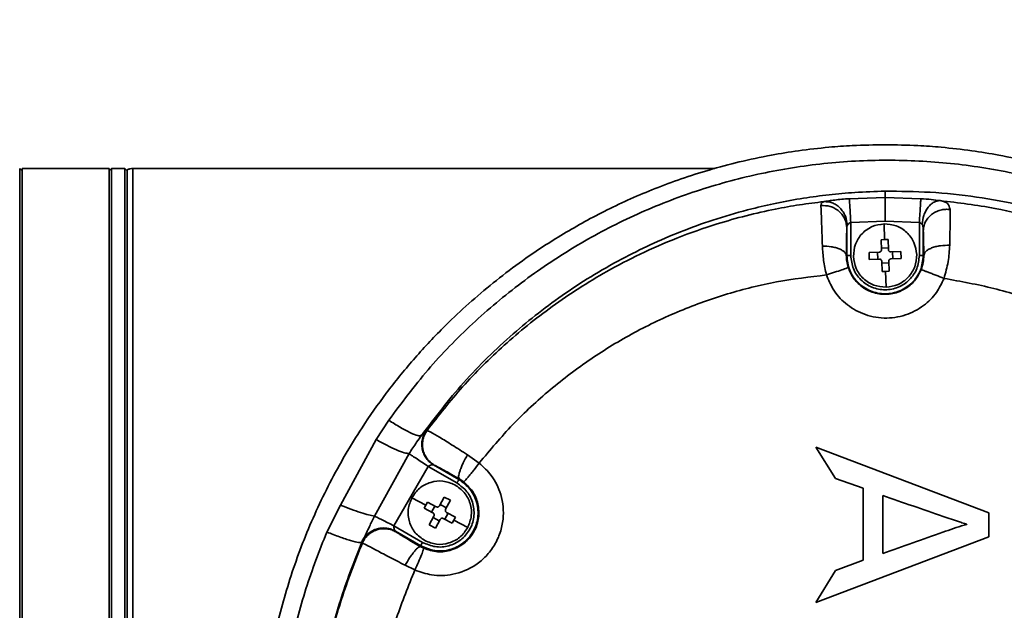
# Model space of a CAD drawing. Header units: millimetres. Extents: x 7 to 353, y 110 to 285.
# Tile 25 of 30: x 308.25 to 311.04, y 160.7 to 162.37. Entities that reach past the tile are written whole.
import ezdxf

# ---------------------------------------------------------------- set-up
doc = ezdxf.new("R2010")
doc.units = ezdxf.units.MM
doc.linetypes.add('CENTERX2', pattern=[20.32, 12.7, -2.54, 2.54, -2.54])
doc.layers.add('10', color=7, linetype='Continuous')

msp = doc.modelspace()

# ---------------------------------------------------------------- linework, layer by layer
at = {"color": 7, "linetype": 'Continuous', "lineweight": 35}
for p, q in [((308.259111, 161.945117), (308.252403, 161.951825)), ((308.252403, 158.552899), (308.252403, 161.951825)), ((308.505086, 161.951825), (308.259111, 161.951825)), ((308.259111, 158.552899), (308.259111, 161.951825)), ((308.511794, 161.951825), (308.505086, 161.945117)), ((308.505086, 158.552899), (308.505086, 161.951825)), ((308.549809, 161.951825), (308.511794, 161.951825)), ((308.511794, 161.951825), (308.511794, 158.552899)), ((308.556517, 161.945117), (308.549809, 161.951825)), ((308.549809, 158.552899), (308.549809, 161.951825)), ((308.556517, 161.945117), (308.556517, 158.575942)), ((308.57217, 161.951825), (310.217794, 161.951825)), ((310.698735, 161.869513), (310.698735, 161.887559)), ((310.597631, 161.866349), (310.698735, 161.869513)), ((310.698735, 161.869513), (310.79984, 161.866349)), ((310.698735, 161.80252), (310.601819, 161.799488)), ((310.601819, 161.799488), (310.601819, 161.70585)), ((310.795652, 161.799488), (310.698735, 161.80252)), ((310.795652, 161.70585), (310.795652, 161.799488)), ((310.59064, 161.70585), (310.59064, 161.783664)), ((310.69601, 161.795254), (310.697363, 161.75089)), ((310.806831, 161.70585), (310.806831, 161.77631)), ((310.687533, 161.75042), (310.697363, 161.75089)), ((310.688397, 161.72209), (310.687533, 161.75042)), ((310.697363, 161.75089), (310.707202, 161.751019)), ((310.707202, 161.751019), (310.708066, 161.72269)), ((310.653566, 161.714317), (310.681896, 161.715181)), ((310.654166, 161.694648), (310.653566, 161.714317)), ((310.677865, 161.695371), (310.677266, 161.71504)), ((310.688256, 161.72672), (310.707925, 161.72732)), ((310.714975, 161.716189), (310.743305, 161.717052)), ((310.719605, 161.71633), (310.720205, 161.696661)), ((310.743305, 161.717052), (310.743904, 161.697383)), ((310.589151, 161.70585), (310.59064, 161.70585)), ((310.682495, 161.695512), (310.654166, 161.694648)), ((310.690268, 161.660681), (310.689405, 161.689011)), ((310.709215, 161.68498), (310.689546, 161.684381)), ((310.709074, 161.68961), (310.709937, 161.661281)), ((310.743904, 161.697383), (310.715575, 161.69652)), ((310.806831, 161.70585), (310.808043, 161.70585)), ((310.700108, 161.660811), (310.690268, 161.660681)), ((310.709937, 161.661281), (310.700108, 161.660811)), ((310.700108, 161.660811), (310.70146, 161.616446)), ((309.260221, 161.185695), (309.295452, 161.240292)), ((309.402106, 161.212003), (309.404091, 161.211598)), ((309.159376, 161.000391), (309.260221, 161.185695)), ((310.502787, 161.164618), (310.992313, 160.978541)), ((310.558605, 161.075223), (310.502787, 161.164618)), ((309.353091, 161.145881), (309.25506, 160.969496)), ((309.51831, 161.142631), (309.551328, 161.11913)), ((309.310427, 160.941993), (309.407343, 161.109857)), ((309.488436, 161.063038), (309.407343, 161.109857)), ((309.494025, 161.07272), (309.422418, 161.114062)), ((309.422418, 161.114062), (309.424457, 161.11359)), ((309.494025, 161.07272), (309.495148, 161.074664)), ((309.495148, 161.074664), (309.507787, 161.066201)), ((310.636785, 161.047924), (310.558605, 161.075223)), ((310.636785, 160.844507), (310.636785, 161.047924)), ((309.361189, 161.021448), (309.400286, 161.000437)), ((309.439144, 160.99834), (309.452561, 161.023305)), ((309.452561, 161.023305), (309.469894, 161.01399)), ((310.692089, 160.864048), (310.692089, 161.028051)), ((309.120441, 160.924255), (309.159376, 161.000391)), ((309.395778, 160.99169), (309.400286, 161.000437)), ((309.420744, 160.978273), (309.395778, 160.99169)), ((309.400286, 161.000437), (309.405093, 161.009023)), ((309.405093, 161.009023), (309.430059, 160.995606)), ((309.416664, 160.980466), (309.425979, 160.997799)), ((309.441337, 161.00242), (309.45867, 160.993105)), ((309.469894, 161.01399), (309.456477, 160.989024)), ((309.41006, 160.944222), (309.423477, 160.969188)), ((309.438618, 160.955792), (309.421285, 160.965108)), ((309.474861, 160.949189), (309.449896, 160.962606)), ((309.463291, 160.977747), (309.453976, 160.960413)), ((309.459211, 160.97994), (309.484177, 160.966523)), ((309.484177, 160.966523), (309.479669, 160.957775)), ((310.992313, 160.978541), (310.992313, 160.911047)), ((309.310427, 160.941993), (309.391519, 160.895174)), ((309.427394, 160.934907), (309.41006, 160.944222)), ((309.440811, 160.959873), (309.427394, 160.934907)), ((309.479669, 160.957775), (309.474861, 160.949189)), ((309.479669, 160.957775), (309.518766, 160.936764)), ((310.929739, 160.947004), (310.929739, 160.945431)), ((309.316157, 160.924821), (309.314322, 160.926835)), ((309.314322, 160.926835), (309.38593, 160.885493)), ((310.992313, 160.911047), (310.502787, 160.724966)), ((309.219347, 160.895455), (309.219274, 160.895585)), ((309.221163, 160.893403), (309.219347, 160.895455)), ((309.38593, 160.885493), (309.384742, 160.883436)), ((309.394742, 160.8783), (309.384742, 160.883436)), ((309.369623, 160.817105), (309.341816, 160.830504)), ((310.558605, 160.815606), (310.636785, 160.844507)), ((310.502787, 160.724966), (310.558605, 160.815606))]:
    msp.add_line(p, q, dxfattribs=at)
for points, knots in [([(310.698735, 162.018909), (310.667831, 162.018452), (310.614851, 162.017667), (310.533144, 162.011643), (310.45678, 162.002917), (310.372149, 161.989154), (310.287843, 161.971255), (310.202712, 161.948563), (310.123377, 161.92324), (310.04934, 161.895816), (309.97964, 161.866495), (309.913358, 161.835276), (309.850058, 161.802231), (309.789738, 161.767612), (309.724429, 161.72668), (309.654856, 161.678509), (309.581971, 161.622142), (309.513554, 161.56335), (309.44057, 161.493929), (309.364716, 161.412578), (309.288158, 161.3181), (309.207478, 161.203363), (309.127374, 161.066101), (309.05422, 160.905343), (308.99822, 160.741157), (308.959847, 160.577218), (308.936456, 160.413955), (308.933609, 160.306166), (308.932188, 160.252362)], [0, 0, 0, 0, 0.0339488, 0.05820073, 0.08996857, 0.11833104, 0.15230211, 0.18448791, 0.21488868, 0.24350472, 0.27087997, 0.29755191, 0.32352102, 0.34878782, 0.3733529, 0.40743844, 0.44077089, 0.47335229, 0.50518483, 0.5497478, 0.59339868, 0.63614528, 0.70050201, 0.76357527, 0.82480529, 0.88536567, 0.94277889, 1, 1, 1, 1]), ([(312.465283, 160.252362), (312.463861, 160.306166), (312.461014, 160.413955), (312.437623, 160.577219), (312.39925, 160.741158), (312.343251, 160.905343), (312.270094, 161.066104), (312.179788, 161.220852), (312.072685, 161.367733), (311.964891, 161.487394), (311.861579, 161.584005), (311.767341, 161.66085), (311.677049, 161.724538), (311.592741, 161.776806), (311.515932, 161.819377), (311.434465, 161.859292), (311.353899, 161.893679), (311.274094, 161.92324), (311.194758, 161.948563), (311.109628, 161.971255), (311.025321, 161.989154), (310.94069, 162.002917), (310.864326, 162.011643), (310.78262, 162.017667), (310.729639, 162.018452), (310.698735, 162.018909)], [0, 0, 0, 0, 0.05722406, 0.11463992, 0.17520358, 0.23643625, 0.29951294, 0.36387245, 0.42831871, 0.49480659, 0.53741523, 0.58135593, 0.62663372, 0.65745042, 0.68936357, 0.72237424, 0.75648342, 0.7851011, 0.81550344, 0.84769072, 0.8816632, 0.91002737, 0.94179643, 0.96604977, 1, 1, 1, 1]), ([(309.295452, 161.240292), (309.331562, 161.288675), (309.40382, 161.385495), (309.530586, 161.515095), (309.66887, 161.631339), (309.818413, 161.731979), (309.977179, 161.816391), (310.14367, 161.883736), (310.315989, 161.933342), (310.492286, 161.964788), (310.67106, 161.977827), (310.850317, 161.972221), (311.028049, 161.948047), (311.202839, 161.905436), (311.372723, 161.844637), (311.535682, 161.766238), (311.690106, 161.670871), (311.834318, 161.559244), (311.966391, 161.432511), (312.084683, 161.292027), (312.187886, 161.138974), (312.274387, 160.975127), (312.343062, 160.802516), (312.392576, 160.622952), (312.423897, 160.438685), (312.42777, 160.314303), (312.429699, 160.252362)], [0, 0, 0, 0, 0.04118646, 0.08241709, 0.12400225, 0.16533423, 0.20665802, 0.24835007, 0.28985791, 0.33126278, 0.37298393, 0.41471537, 0.45620741, 0.49787841, 0.53982708, 0.58144245, 0.623082, 0.66511326, 0.70689983, 0.7485536, 0.79054514, 0.83251804, 0.87422413, 0.91616117, 0.95824902, 1, 1, 1, 1]), ([(310.698735, 161.887559), (310.670173, 161.886706), (310.61725, 161.885126), (310.540412, 161.878011), (310.466737, 161.868121), (310.394024, 161.854877), (310.31221, 161.83611), (310.224812, 161.811087), (310.132282, 161.778331), (310.046081, 161.742007), (309.961387, 161.700616), (309.877989, 161.653707), (309.795862, 161.600717), (309.719102, 161.544568), (309.620326, 161.462999), (309.505096, 161.351233), (309.426522, 161.247822), (309.387997, 161.197119)], [0, 0, 0, 0, 0.056308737, 0.104337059, 0.151978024, 0.202697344, 0.249776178, 0.317066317, 0.381241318, 0.442310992, 0.500285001, 0.565601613, 0.629060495, 0.69067177, 0.75044581, 0.877641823, 1, 1, 1, 1]), ([(310.698735, 158.617165), (310.734013, 158.617299), (310.804716, 158.617569), (310.910598, 158.626686), (311.018611, 158.642607), (311.1252, 158.665901), (311.226997, 158.695422), (311.342777, 158.736953), (311.469954, 158.794474), (311.610322, 158.875392), (311.739878, 158.968004), (311.848553, 159.063143), (311.935967, 159.153348), (312.006076, 159.236119), (312.081467, 159.337985), (312.157727, 159.461231), (312.229882, 159.609182), (312.286628, 159.76292), (312.328014, 159.922901), (312.353125, 160.086567), (312.361526, 160.252812), (312.353033, 160.419028), (312.327831, 160.582736), (312.286304, 160.742873), (312.23568, 160.879695), (312.181545, 160.995301), (312.128593, 161.091212), (312.069722, 161.182688), (312.005251, 161.269628), (311.935431, 161.35195), (311.860559, 161.429162), (311.780827, 161.501264), (311.696336, 161.568237), (311.608388, 161.628849), (311.517092, 161.683384), (311.422409, 161.732061), (311.319638, 161.776532), (311.206314, 161.816388), (311.084763, 161.849045), (310.956452, 161.872634), (310.827766, 161.886571), (310.741229, 161.887233), (310.698735, 161.887559)], [0, 0, 0, 0, 0.020791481, 0.041669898, 0.062586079, 0.085078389, 0.105837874, 0.124860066, 0.15726636, 0.187471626, 0.219377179, 0.249824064, 0.271117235, 0.291952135, 0.312331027, 0.34397105, 0.374910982, 0.406255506, 0.437192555, 0.468701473, 0.500072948, 0.531430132, 0.562925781, 0.593922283, 0.625329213, 0.645907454, 0.666796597, 0.688000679, 0.708282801, 0.729017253, 0.75020626, 0.770421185, 0.791290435, 0.812814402, 0.83259423, 0.853342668, 0.875058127, 0.898183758, 0.923833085, 0.949000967, 0.974957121, 1, 1, 1, 1]), ([(310.526203, 161.858158), (310.503145, 161.855314), (310.457033, 161.849626), (310.383571, 161.836459), (310.305743, 161.818893), (310.212508, 161.792551), (310.11195, 161.757102), (310.007874, 161.711672), (309.915545, 161.663661), (309.832929, 161.614031), (309.758105, 161.563096), (309.687812, 161.509355), (309.601353, 161.435324), (309.503505, 161.338655), (309.436669, 161.253235), (309.404091, 161.211598)], [0, 0, 0, 0, 0.05233116, 0.10465424, 0.16805459, 0.23199396, 0.32280232, 0.40798948, 0.48755918, 0.55700274, 0.62490707, 0.69127341, 0.75610298, 0.88111504, 1, 1, 1, 1]), ([(310.517325, 161.847155), (310.51754, 161.849826), (310.517961, 161.855037), (310.523506, 161.857096), (310.526209, 161.8581)], [0, 0, 0, 0, 0.51247766, 1, 1, 1, 1]), ([(310.526203, 161.858158), (310.530277, 161.858899), (310.538436, 161.860384), (310.556062, 161.862717), (310.57609, 161.864832), (310.590451, 161.865843), (310.597631, 161.866349)], [0, 0, 0, 0, 0.24938653, 0.49951224, 0.74979629, 1, 1, 1, 1]), ([(310.592041, 161.791492), (310.590776, 161.800221), (310.588826, 161.81368), (310.580139, 161.829734), (310.571401, 161.840675), (310.560841, 161.849259), (310.545852, 161.857162), (310.533937, 161.857731), (310.526209, 161.8581)], [0, 0, 0, 0, 0.2384797, 0.3677231, 0.49998126, 0.6322422, 0.76149356, 1, 1, 1, 1]), ([(310.79984, 161.866349), (310.809852, 161.86562), (310.829875, 161.864162), (310.846247, 161.862017), (310.854433, 161.860944)], [0, 0, 0, 0, 0.50003011, 1, 1, 1, 1]), ([(310.854433, 161.860944), (310.848642, 161.860243), (310.839725, 161.859163), (310.828358, 161.850988), (310.820271, 161.842381), (310.813439, 161.831594), (310.80642, 161.815862), (310.804428, 161.802746), (310.803134, 161.794227)], [0, 0, 0, 0, 0.239085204, 0.368116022, 0.499987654, 0.6318611, 0.760897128, 1, 1, 1, 1]), ([(310.854428, 161.860888), (310.858625, 161.860001), (310.867214, 161.858186), (310.878928, 161.851651), (310.880945, 161.842329), (310.882308, 161.836029)], [0, 0, 0, 0, 0.2366285, 0.48417, 1, 1, 1, 1]), ([(312.319578, 160.252362), (312.317265, 160.31796), (312.312594, 160.450418), (312.274445, 160.647979), (312.218887, 160.822995), (312.151477, 160.974857), (312.079098, 161.104821), (311.992929, 161.230415), (311.903127, 161.337777), (311.813415, 161.428597), (311.726555, 161.504972), (311.631144, 161.577272), (311.527165, 161.64439), (311.411823, 161.706699), (311.282624, 161.763221), (311.146639, 161.808185), (311.002515, 161.842941), (310.906229, 161.854647), (310.854433, 161.860944)], [0, 0, 0, 0, 0.08234998, 0.166283, 0.25179939, 0.3125382, 0.37476881, 0.43849051, 0.50370234, 0.55044131, 0.59888095, 0.64902017, 0.70085777, 0.75439241, 0.81377106, 0.878033, 0.93438852, 1, 1, 1, 1]), ([(310.521569, 161.732562), (310.521133, 161.745606), (310.520261, 161.771727), (310.519107, 161.804304), (310.518093, 161.83098), (310.517582, 161.841746), (310.517325, 161.847155)], [0, 0, 0, 0, 0.24950179, 0.49967449, 0.74858692, 1, 1, 1, 1]), ([(310.517325, 161.847155), (310.526244, 161.846955), (310.540006, 161.846646), (310.55707, 161.839234), (310.568975, 161.831057), (310.578646, 161.820549), (310.587996, 161.805086), (310.5896, 161.792088), (310.59064, 161.783664)], [0, 0, 0, 0, 0.23820641, 0.36755553, 0.5, 0.63244447, 0.76179359, 1, 1, 1, 1]), ([(310.882308, 161.836029), (310.877964, 161.836269), (310.868973, 161.836764), (310.855208, 161.834377), (310.84167, 161.82939), (310.829373, 161.821638), (310.819261, 161.81166), (310.812052, 161.800231), (310.807689, 161.788274), (310.80711, 161.780208), (310.806831, 161.77631)], [0, 0, 0, 0, 0.11518672, 0.23839088, 0.36758634, 0.5, 0.63241366, 0.76160912, 0.88481328, 1, 1, 1, 1]), ([(310.882308, 161.836029), (310.882481, 161.82333), (310.882827, 161.797946), (310.881846, 161.755807), (310.881355, 161.734748)], [0, 0, 0, 0, 0.50024831, 1, 1, 1, 1]), ([(310.592041, 161.791492), (310.592573, 161.792205), (310.593635, 161.793628), (310.595995, 161.795877), (310.598721, 161.797937), (310.600862, 161.799009), (310.601819, 161.799488)], [0, 0, 0, 0, 0.25070663, 0.50022136, 0.77680339, 1, 1, 1, 1]), ([(310.795652, 161.799488), (310.7971, 161.798734), (310.800006, 161.79722), (310.802089, 161.795227), (310.803134, 161.794227)], [0, 0, 0, 0, 0.49819671, 1, 1, 1, 1]), ([(310.589151, 161.70585), (310.589229, 161.714688), (310.589386, 161.732392), (310.589738, 161.754495), (310.590155, 161.772625), (310.590478, 161.779972), (310.59064, 161.783664)], [0, 0, 0, 0, 0.24942483, 0.49964531, 0.74861671, 1, 1, 1, 1]), ([(310.59064, 161.783664), (310.590656, 161.785365), (310.590685, 161.788331), (310.591636, 161.790547), (310.592041, 161.791492)], [0, 0, 0, 0, 0.573614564, 1, 1, 1, 1]), ([(310.803134, 161.794227), (310.803861, 161.793166), (310.805502, 161.79077), (310.806602, 161.784594), (310.806741, 161.779552), (310.806831, 161.77631)], [0, 0, 0, 0, 0.22126326, 0.4993754, 1, 1, 1, 1]), ([(310.806831, 161.77631), (310.807084, 161.767485), (310.807591, 161.749829), (310.807892, 161.720514), (310.808043, 161.70585)], [0, 0, 0, 0, 0.499786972, 1, 1, 1, 1]), ([(310.53299, 161.650854), (310.529968, 161.664678), (310.523889, 161.692491), (310.522345, 161.719153), (310.521569, 161.732562)], [0, 0, 0, 0, 0.49704359, 1, 1, 1, 1]), ([(310.521569, 161.732562), (310.529972, 161.732181), (310.542897, 161.731594), (310.558512, 161.728245), (310.569291, 161.724797), (310.57803, 161.72053), (310.586559, 161.714337), (310.58813, 161.709194), (310.589151, 161.70585)], [0, 0, 0, 0, 0.23957297, 0.36843524, 0.5, 0.63156476, 0.76042703, 1, 1, 1, 1]), ([(310.681896, 161.715181), (310.68277, 161.715311), (310.684513, 161.71557), (310.686694, 161.717177), (310.688166, 161.719452), (310.68832, 161.721209), (310.688397, 161.72209)], [0, 0, 0, 0, 0.250676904, 0.499768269, 0.749088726, 1, 1, 1, 1]), ([(310.708066, 161.72269), (310.708196, 161.721816), (310.708455, 161.720073), (310.710062, 161.717891), (310.712337, 161.71642), (310.714094, 161.716266), (310.714975, 161.716189)], [0, 0, 0, 0, 0.2506769, 0.49976827, 0.74908873, 1, 1, 1, 1]), ([(310.881355, 161.734748), (310.872487, 161.73462), (310.858807, 161.734423), (310.841826, 161.73102), (310.829966, 161.727298), (310.820296, 161.722534), (310.810887, 161.715535), (310.809162, 161.709659), (310.808043, 161.70585)], [0, 0, 0, 0, 0.23835775, 0.36765318, 0.5, 0.63234682, 0.76164225, 1, 1, 1, 1]), ([(310.881355, 161.734748), (310.880437, 161.719476), (310.8786, 161.68891), (310.86981, 161.657005), (310.865411, 161.641041)], [0, 0, 0, 0, 0.4996204, 1, 1, 1, 1]), ([(310.594399, 161.671706), (310.592795, 161.677551), (310.589486, 161.689614), (310.589265, 161.700328), (310.589151, 161.70585)], [0, 0, 0, 0, 0.484588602, 1, 1, 1, 1]), ([(310.689405, 161.689011), (310.689275, 161.689885), (310.689015, 161.691628), (310.687409, 161.693809), (310.685134, 161.695281), (310.683377, 161.695435), (310.682495, 161.695512)], [0, 0, 0, 0, 0.2506769, 0.49976827, 0.74908873, 1, 1, 1, 1]), ([(310.715575, 161.69652), (310.7147, 161.69639), (310.712957, 161.69613), (310.710776, 161.694524), (310.709304, 161.692249), (310.709151, 161.690492), (310.709074, 161.68961)], [0, 0, 0, 0, 0.2506769, 0.49976827, 0.74908873, 1, 1, 1, 1]), ([(310.808043, 161.70585), (310.80789, 161.699355), (310.807594, 161.686818), (310.802922, 161.672529), (310.800671, 161.665643)], [0, 0, 0, 0, 0.51813434, 1, 1, 1, 1]), ([(310.594399, 161.671706), (310.593458, 161.671304), (310.591504, 161.67047), (310.577323, 161.665576), (310.556822, 161.658687), (310.540737, 161.653393), (310.532993, 161.650844)], [0, 0, 0, 0, 0.24075124, 0.50000009, 0.75924888, 1, 1, 1, 1]), ([(310.800671, 161.665643), (310.795878, 161.655988), (310.785875, 161.635838), (310.761716, 161.614407), (310.731129, 161.599258), (310.69566, 161.593861), (310.660226, 161.601247), (310.63054, 161.618014), (310.607437, 161.641069), (310.598637, 161.661747), (310.594399, 161.671706)], [0, 0, 0, 0, 0.11992656, 0.2502902, 0.35277871, 0.5001907, 0.64334667, 0.75001523, 0.87960589, 1, 1, 1, 1]), ([(310.865411, 161.641041), (310.857465, 161.644163), (310.845234, 161.648968), (310.83031, 161.654739), (310.819957, 161.658702), (310.811529, 161.661877), (310.803278, 161.664913), (310.801698, 161.665355), (310.800671, 161.665643)], [0, 0, 0, 0, 0.23924814, 0.36822653, 0.49999995, 0.63177339, 0.7607518, 1, 1, 1, 1]), ([(310.53299, 161.650854), (310.485836, 161.645236), (310.391478, 161.633995), (310.25292, 161.599266), (310.118189, 161.551545), (309.988588, 161.489838), (309.865452, 161.415161), (309.750429, 161.328031), (309.644023, 161.230067), (309.582253, 161.156142), (309.551328, 161.11913)], [0, 0, 0, 0, 0.124073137, 0.248277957, 0.372562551, 0.497296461, 0.622906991, 0.748401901, 0.874035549, 1, 1, 1, 1]), ([(310.865411, 161.641041), (310.85886, 161.627478), (310.844753, 161.598273), (310.807375, 161.561325), (310.756287, 161.534363), (310.695647, 161.525583), (310.635631, 161.537924), (310.586223, 161.567853), (310.551089, 161.606942), (310.538729, 161.636928), (310.53299, 161.650854)], [0, 0, 0, 0, 0.10419609, 0.22436137, 0.35816686, 0.50000683, 0.64184503, 0.77564629, 0.89580711, 1, 1, 1, 1]), ([(311.804636, 161.06228), (311.776582, 161.099785), (311.720474, 161.174793), (311.622368, 161.275946), (311.514967, 161.367677), (311.398397, 161.448241), (311.274004, 161.51697), (311.143019, 161.572523), (311.00653, 161.615653), (310.912565, 161.632557), (310.865411, 161.641041)], [0, 0, 0, 0, 0.12383892, 0.24767111, 0.37196902, 0.49716802, 0.62205811, 0.74747252, 0.87327338, 1, 1, 1, 1]), ([(309.387997, 161.197119), (309.385213, 161.196588), (309.3795, 161.1955), (309.357924, 161.203975), (309.329167, 161.218981), (309.306498, 161.23331), (309.295452, 161.240292)], [0, 0, 0, 0, 0.24363946, 0.5, 0.75636054, 1, 1, 1, 1]), ([(309.387997, 161.197119), (309.391628, 161.201456), (309.398904, 161.210147), (309.401037, 161.211384), (309.402106, 161.212003)], [0, 0, 0, 0, 0.49907473, 1, 1, 1, 1]), ([(309.402106, 161.212003), (309.399728, 161.20837), (309.394807, 161.200852), (309.39031, 161.187638), (309.388433, 161.173212), (309.389834, 161.158353), (309.394457, 161.144166), (309.401914, 161.131687), (309.411291, 161.121368), (309.418792, 161.116442), (309.422418, 161.114062)], [0, 0, 0, 0, 0.11525008, 0.23846848, 0.36763699, 0.5, 0.63236301, 0.76153152, 0.88474992, 1, 1, 1, 1]), ([(309.404158, 161.211548), (309.401779, 161.207915), (309.396854, 161.200398), (309.392354, 161.187183), (309.390473, 161.172754), (309.391871, 161.157892), (309.396493, 161.143701), (309.40395, 161.131219), (309.413328, 161.120898), (309.420831, 161.115971), (309.424457, 161.11359)], [0, 0, 0, 0, 0.11524461, 0.2384607, 0.36762978, 0.49999536, 0.63236163, 0.76153267, 0.88475174, 1, 1, 1, 1]), ([(309.404158, 161.211548), (309.406741, 161.210486), (309.411905, 161.208361), (309.437876, 161.193138), (309.473875, 161.171037), (309.503498, 161.1521), (309.51831, 161.142631)], [0, 0, 0, 0, 0.25037768, 0.50055788, 0.75026608, 1, 1, 1, 1]), ([(309.260221, 161.185695), (309.270343, 161.180129), (309.29098, 161.168782), (309.318213, 161.15608), (309.34045, 161.147574), (309.348931, 161.146438), (309.353091, 161.145881)], [0, 0, 0, 0, 0.24522255, 0.5, 0.75477745, 1, 1, 1, 1]), ([(309.387997, 161.197119), (309.383493, 161.190822), (309.371954, 161.17469), (309.360235, 161.156793), (309.353091, 161.145881)], [0, 0, 0, 0, 0.39030573, 1, 1, 1, 1]), ([(309.51831, 161.142631), (309.514108, 161.135084), (309.507636, 161.123461), (309.500962, 161.108508), (309.496862, 161.097815), (309.494219, 161.088721), (309.492588, 161.079305), (309.49414, 161.076491), (309.495148, 161.074664)], [0, 0, 0, 0, 0.23899323, 0.3680626, 0.5, 0.6319374, 0.76100677, 1, 1, 1, 1]), ([(309.551328, 161.11913), (309.563434, 161.108), (309.590327, 161.083275), (309.616891, 161.028031), (309.62244, 160.970771), (309.611904, 160.922377), (309.595571, 160.886843), (309.571829, 160.855767), (309.534009, 160.823786), (309.480827, 160.801866), (309.41958, 160.799448), (309.385129, 160.811624), (309.369623, 160.817105)], [0, 0, 0, 0, 0.09560292, 0.21237882, 0.34926747, 0.42367904, 0.49990203, 0.57613431, 0.65057123, 0.78753308, 0.90436898, 1, 1, 1, 1]), ([(309.407343, 161.109857), (309.408793, 161.110765), (309.4117, 161.112586), (309.416159, 161.113967), (309.419423, 161.114456), (309.421465, 161.114405), (309.422114, 161.114172), (309.422418, 161.114062)], [0, 0, 0, 0, 0.24903882, 0.49921325, 0.74985704, 0.88263708, 1, 1, 1, 1]), ([(309.424457, 161.11359), (309.425993, 161.112925), (309.429066, 161.111595), (309.445084, 161.102921), (309.467425, 161.090469), (309.485899, 161.079937), (309.495148, 161.074664)], [0, 0, 0, 0, 0.24980909, 0.49964622, 0.74951177, 1, 1, 1, 1]), ([(309.551328, 161.11913), (309.546103, 161.112456), (309.538064, 161.102189), (309.528162, 161.089842), (309.52125, 161.08135), (309.515557, 161.07452), (309.509887, 161.067937), (309.508614, 161.066885), (309.507787, 161.066201)], [0, 0, 0, 0, 0.23940119, 0.36832466, 0.49999948, 0.63167438, 0.76059809, 1, 1, 1, 1]), ([(309.507787, 161.066201), (309.517784, 161.05648), (309.537065, 161.037731), (309.550723, 160.999117), (309.550998, 160.959085), (309.537, 160.921905), (309.510507, 160.891021), (309.474752, 160.871683), (309.433027, 160.865814), (309.407513, 160.874135), (309.394742, 160.8783)], [0, 0, 0, 0, 0.129758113, 0.250278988, 0.373785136, 0.500061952, 0.61534962, 0.749857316, 0.87479576, 1, 1, 1, 1]), ([(310.692089, 161.028051), (310.748956, 161.007902), (310.821196, 160.982307), (310.898306, 160.956542), (310.920547, 160.949269), (310.927421, 160.947576), (310.929739, 160.947004)], [0, 0, 0, 0, 0.720642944, 0.915440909, 0.971481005, 1, 1, 1, 1]), ([(309.25506, 160.969496), (309.250007, 160.970387), (309.239739, 160.972199), (309.216534, 160.979083), (309.189359, 160.988466), (309.169266, 160.996457), (309.159376, 161.000391)], [0, 0, 0, 0, 0.24610379, 0.5, 0.75389621, 1, 1, 1, 1]), ([(309.430059, 160.995606), (309.430881, 160.995282), (309.432521, 160.994635), (309.435213, 160.994936), (309.437625, 160.99617), (309.438637, 160.997615), (309.439144, 160.99834)], [0, 0, 0, 0, 0.250676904, 0.499768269, 0.749088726, 1, 1, 1, 1]), ([(309.456477, 160.989024), (309.456153, 160.988202), (309.455506, 160.986563), (309.455807, 160.983871), (309.457041, 160.981459), (309.458486, 160.980447), (309.459211, 160.97994)], [0, 0, 0, 0, 0.2506769, 0.49976827, 0.74908873, 1, 1, 1, 1]), ([(309.25506, 160.969496), (309.252581, 160.964371), (309.247697, 160.954277), (309.239989, 160.93755), (309.233248, 160.922179), (309.228518, 160.912791), (309.22272, 160.903269), (309.220342, 160.897967), (309.219274, 160.895585)], [0, 0, 0, 0, 0.16977056, 0.33439929, 0.59025496, 0.81172486, 0.91542757, 1, 1, 1, 1]), ([(309.423477, 160.969188), (309.423802, 160.97001), (309.424449, 160.971649), (309.424148, 160.974341), (309.422914, 160.976754), (309.421469, 160.977765), (309.420744, 160.978273)], [0, 0, 0, 0, 0.2506769, 0.49976827, 0.74908873, 1, 1, 1, 1]), ([(309.449896, 160.962606), (309.449073, 160.962931), (309.447434, 160.963577), (309.444742, 160.963277), (309.44233, 160.962042), (309.441318, 160.960597), (309.440811, 160.959873)], [0, 0, 0, 0, 0.2506769, 0.49976827, 0.74908873, 1, 1, 1, 1]), ([(309.314322, 160.926835), (309.310448, 160.928785), (309.302432, 160.932819), (309.288807, 160.93578), (309.274271, 160.935998), (309.259674, 160.932909), (309.246105, 160.926692), (309.23455, 160.917853), (309.225354, 160.907352), (309.221305, 160.899331), (309.219347, 160.895455)], [0, 0, 0, 0, 0.11525008, 0.23846848, 0.36763699, 0.5, 0.63236301, 0.76153152, 0.88474992, 1, 1, 1, 1]), ([(309.221163, 160.893403), (309.223119, 160.897282), (309.227166, 160.905308), (309.236359, 160.915818), (309.247915, 160.924665), (309.261488, 160.93089), (309.276091, 160.933984), (309.290632, 160.933768), (309.304262, 160.930807), (309.312281, 160.926772), (309.316157, 160.924821)], [0, 0, 0, 0, 0.11524525, 0.23846416, 0.36763733, 0.50000688, 0.63237541, 0.76154567, 0.88476017, 1, 1, 1, 1]), ([(309.314322, 160.926835), (309.314075, 160.927044), (309.313549, 160.927488), (309.312486, 160.929229), (309.311276, 160.932298), (309.310242, 160.93685), (309.310365, 160.940281), (309.310427, 160.941993)], [0, 0, 0, 0, 0.11737762, 0.249981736, 0.500270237, 0.75075009, 1, 1, 1, 1]), ([(310.929739, 160.945431), (310.927316, 160.944816), (310.904391, 160.939001), (310.82558, 160.910264), (310.748847, 160.883698), (310.692089, 160.864048)], [0, 0, 0, 0, 0.02985131, 0.28239109, 1, 1, 1, 1]), ([(308.984001, 160.252362), (308.985664, 160.310114), (308.988987, 160.425547), (309.016235, 160.596756), (309.057995, 160.764342), (309.099682, 160.871094), (309.120441, 160.924255)], [0, 0, 0, 0, 0.25053161, 0.50074775, 0.75137869, 1, 1, 1, 1]), ([(309.120441, 160.924255), (309.132787, 160.919469), (309.158138, 160.90964), (309.189404, 160.89952), (309.211986, 160.89402), (309.216887, 160.895072), (309.219274, 160.895585)], [0, 0, 0, 0, 0.24350445, 0.5, 0.75649555, 1, 1, 1, 1]), ([(309.384742, 160.883436), (309.375703, 160.888711), (309.357623, 160.89926), (309.335737, 160.912317), (309.320189, 160.921847), (309.317501, 160.92383), (309.316157, 160.924821)], [0, 0, 0, 0, 0.25002284, 0.5000389, 0.7500391, 1, 1, 1, 1]), ([(309.219274, 160.895585), (309.199047, 160.844219), (309.158841, 160.742114), (309.118265, 160.581461), (309.092968, 160.41792), (309.084681, 160.25222), (309.092997, 160.086749), (309.118212, 159.923549), (309.158737, 159.7629), (309.199012, 159.660603), (309.219274, 159.609139)], [0, 0, 0, 0, 0.125606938, 0.249677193, 0.375231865, 0.500275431, 0.624812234, 0.749857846, 0.874157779, 1, 1, 1, 1]), ([(309.088585, 160.252362), (309.090106, 160.305843), (309.093175, 160.413776), (309.118734, 160.57539), (309.159059, 160.737004), (309.200341, 160.840966), (309.221163, 160.893403)], [0, 0, 0, 0, 0.24334619, 0.49111389, 0.74332467, 1, 1, 1, 1]), ([(309.341816, 160.830504), (309.32601, 160.838728), (309.294396, 160.855176), (309.255989, 160.875241), (309.228584, 160.889576), (309.223639, 160.892126), (309.221166, 160.893402)], [0, 0, 0, 0, 0.24981796, 0.49964609, 0.74968226, 1, 1, 1, 1]), ([(309.341816, 160.830504), (309.346141, 160.837676), (309.352791, 160.848705), (309.361728, 160.861489), (309.368287, 160.870085), (309.374113, 160.876761), (309.380504, 160.882878), (309.383072, 160.883216), (309.384742, 160.883436)], [0, 0, 0, 0, 0.23964662, 0.36848251, 0.5, 0.63151749, 0.76035338, 1, 1, 1, 1]), ([(309.369624, 160.817104), (309.372974, 160.824662), (309.37994, 160.840372), (309.388534, 160.860742), (309.394171, 160.875042), (309.394557, 160.877242), (309.394742, 160.8783)], [0, 0, 0, 0, 0.24051401, 0.5, 0.75948599, 1, 1, 1, 1]), ([(309.250363, 160.252362), (309.251801, 160.300836), (309.254678, 160.397828), (309.278473, 160.541524), (309.31487, 160.6825), (309.351369, 160.77223), (309.369623, 160.817105)], [0, 0, 0, 0, 0.25009025, 0.50040257, 0.75014451, 1, 1, 1, 1])]:
    msp.add_open_spline(points, degree=3, knots=knots, dxfattribs=at)
for points in [[(308.556517, 161.947949), (308.559008, 161.949072), (308.563989, 161.951319), (308.569443, 161.951657), (308.57217, 161.951825)], [(308.556517, 161.947949), (308.556517, 161.945335), (308.556517, 161.940106), (308.556517, 161.898029), (308.556517, 161.831598), (308.556517, 161.739407), (308.556517, 161.623592), (308.556517, 161.485824), (308.556517, 161.328355), (308.556517, 161.153685), (308.556517, 160.964619), (308.556517, 160.764142), (308.556517, 160.555589), (308.556517, 160.413068), (308.556517, 160.341807)], [(308.57217, 161.951825), (308.57217, 161.949204), (308.57217, 161.943963), (308.57217, 161.901783), (308.57217, 161.83519), (308.57217, 161.742774), (308.57217, 161.626676), (308.57217, 161.488574), (308.57217, 161.330722), (308.57217, 161.15563), (308.57217, 160.966108), (308.57217, 160.765149), (308.57217, 160.556097), (308.57217, 160.413237), (308.57217, 160.341807)], [(310.601819, 161.799488), (310.601288, 161.807969), (310.600225, 161.82493), (310.598869, 161.846579), (310.59789, 161.862204), (310.597717, 161.864967), (310.597631, 161.866349)], [(310.698735, 161.80252), (310.698735, 161.811018), (310.698735, 161.828012), (310.698735, 161.849704), (310.698735, 161.865359), (310.698735, 161.868128), (310.698735, 161.869513)], [(310.79984, 161.866349), (310.799753, 161.864967), (310.79958, 161.862204), (310.798602, 161.846579), (310.797245, 161.82493), (310.796183, 161.807969), (310.795652, 161.799488)], [(310.609331, 161.703126), (310.610318, 161.714882), (310.612292, 161.738394), (310.632066, 161.768576), (310.660988, 161.790151), (310.684336, 161.793553), (310.69601, 161.795254)], [(310.69601, 161.795254), (310.707767, 161.794267), (310.731279, 161.792294), (310.761461, 161.77252), (310.783036, 161.743598), (310.786438, 161.720249), (310.788139, 161.708575)], [(310.59064, 161.70585), (310.592265, 161.691703), (310.595514, 161.663407), (310.620511, 161.627425), (310.656242, 161.603383), (310.698735, 161.594941), (310.741229, 161.603383), (310.776959, 161.627425), (310.801956, 161.663407), (310.805206, 161.691703), (310.806831, 161.70585)], [(310.601819, 161.70585), (310.60037, 161.70585), (310.597473, 161.70585), (310.593803, 161.70585), (310.591209, 161.70585), (310.590829, 161.70585), (310.59064, 161.70585)], [(310.601819, 161.70585), (310.603276, 161.693166), (310.606189, 161.667797), (310.628601, 161.635536), (310.660636, 161.61398), (310.698735, 161.606411), (310.736834, 161.61398), (310.768869, 161.635536), (310.791281, 161.667797), (310.794195, 161.693166), (310.795652, 161.70585)], [(310.70146, 161.616446), (310.689704, 161.617433), (310.666192, 161.619407), (310.636009, 161.639181), (310.614434, 161.668103), (310.611032, 161.691451), (310.609331, 161.703126)], [(310.788139, 161.708575), (310.787152, 161.696819), (310.785179, 161.673307), (310.765405, 161.643124), (310.736483, 161.621549), (310.713134, 161.618147), (310.70146, 161.616446)], [(310.795652, 161.70585), (310.7971, 161.70585), (310.799998, 161.70585), (310.803667, 161.70585), (310.806262, 161.70585), (310.806641, 161.70585), (310.806831, 161.70585)], [(309.407343, 161.109857), (309.401151, 161.113969), (309.388766, 161.122192), (309.372325, 161.133109), (309.359288, 161.141766), (309.355156, 161.144509), (309.353091, 161.145881)], [(309.38593, 160.885493), (309.398994, 160.879826), (309.425124, 160.868493), (309.468783, 160.87215), (309.50747, 160.891072), (309.536028, 160.923651), (309.549963, 160.964673), (309.547007, 161.007638), (309.528345, 161.047276), (309.505465, 161.064238), (309.494025, 161.07272)], [(309.488436, 161.063038), (309.48916, 161.064293), (309.490609, 161.066802), (309.492443, 161.06998), (309.493741, 161.072227), (309.49393, 161.072555), (309.494025, 161.07272)], [(309.361189, 161.021448), (309.367922, 161.031136), (309.381387, 161.050512), (309.413603, 161.066763), (309.449438, 161.070987), (309.471359, 161.062259), (309.48232, 161.057895)], [(309.391519, 160.895174), (309.403233, 160.890093), (309.42666, 160.879932), (309.465804, 160.883211), (309.50049, 160.900176), (309.526095, 160.929386), (309.538589, 160.966166), (309.535938, 161.004687), (309.519206, 161.040226), (309.498692, 161.055434), (309.488436, 161.063038)], [(309.48232, 161.057895), (309.492007, 161.051162), (309.511383, 161.037697), (309.527634, 161.005481), (309.531858, 160.969646), (309.52313, 160.947725), (309.518766, 160.936764)], [(309.397635, 160.900318), (309.387947, 160.90705), (309.368572, 160.920516), (309.35232, 160.952732), (309.348097, 160.988566), (309.356825, 161.010488), (309.361189, 161.021448)], [(309.25506, 160.969496), (309.257799, 160.968135), (309.263277, 160.965414), (309.276777, 160.958708), (309.292809, 160.950744), (309.304554, 160.94491), (309.310427, 160.941993)], [(309.518766, 160.936764), (309.512033, 160.927076), (309.498568, 160.907701), (309.466352, 160.891449), (309.430517, 160.887225), (309.408596, 160.895954), (309.397635, 160.900318)], [(309.38593, 160.885493), (309.386024, 160.885657), (309.386214, 160.885985), (309.387511, 160.888232), (309.389346, 160.89141), (309.390795, 160.893919), (309.391519, 160.895174)]]:
    msp.add_open_spline(points, degree=3, dxfattribs=at)
at = {"layer": '10', "linetype": 'CENTERX2'}
msp.add_arc((290.573512, 160.252362), 39.669052, 284.6944374, 75.3055626, dxfattribs=at)

doc.saveas('drawing.dxf')
